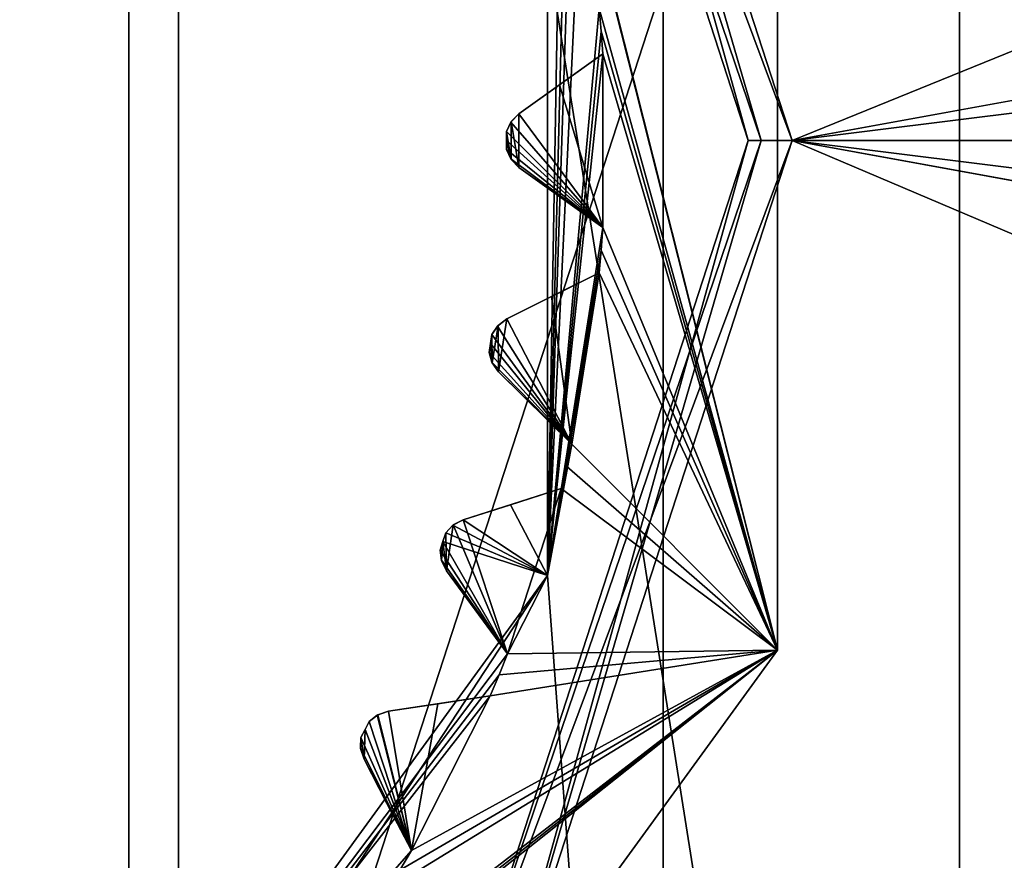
# Model space of a CAD drawing. Header units: millimetres. Extents: x -114 to 114, y -36 to 48.
# Tile 188 of 256: x 27.19 to 31.66, y -3.27 to 0.55. Entities that reach past the tile are written whole.
import ezdxf

# ---------------------------------------------------------------- set-up
doc = ezdxf.new("R2010")
doc.units = ezdxf.units.MM
doc.header["$LTSCALE"] = 65.185185
for name, color, linetype in [('2', 7, 'CONTINUOUS'), ('2786', 7, 'CONTINUOUS'), ('3463', 7, 'CONTINUOUS'), ('3648', 7, 'CONTINUOUS'), ('3650', 7, 'CONTINUOUS'), ('3652', 7, 'CONTINUOUS'), ('3654', 7, 'CONTINUOUS'), ('3656', 7, 'CONTINUOUS'), ('3750', 7, 'CONTINUOUS'), ('3751', 7, 'CONTINUOUS'), ('3752', 7, 'CONTINUOUS'), ('3753', 7, 'CONTINUOUS'), ('3754', 7, 'CONTINUOUS'), ('3755', 7, 'CONTINUOUS'), ('3756', 7, 'CONTINUOUS'), ('3757', 7, 'CONTINUOUS'), ('3758', 7, 'CONTINUOUS'), ('3759', 7, 'CONTINUOUS'), ('3760', 7, 'CONTINUOUS'), ('3761', 7, 'CONTINUOUS'), ('3762', 7, 'CONTINUOUS'), ('3763', 7, 'CONTINUOUS'), ('3764', 7, 'CONTINUOUS'), ('3765', 7, 'CONTINUOUS'), ('3766', 7, 'CONTINUOUS'), ('3974', 7, 'CONTINUOUS'), ('3975', 7, 'CONTINUOUS'), ('3976', 7, 'CONTINUOUS'), ('3977', 7, 'CONTINUOUS'), ('4039', 7, 'CONTINUOUS'), ('4040', 7, 'CONTINUOUS'), ('4041', 7, 'CONTINUOUS'), ('4042', 7, 'CONTINUOUS'), ('78', 7, 'CONTINUOUS'), ('79', 7, 'CONTINUOUS'), ('90', 7, 'CONTINUOUS'), ('91', 7, 'CONTINUOUS'), ('92', 7, 'CONTINUOUS'), ('93', 7, 'CONTINUOUS')]:
    doc.layers.add(name, color=color, linetype=linetype)

msp = doc.modelspace()

# ---------------------------------------------------------------- linework, layer by layer
at = {"layer": '2', "linetype": 'CONTINUOUS'}
for points in [[(-113, 35, 92.5), (63.3, 0, 92.5), (64.6742, 4.2309, 92.5), (-113, 35, 92.5)], [(63.3, 0, 92.5), (-113, 35, 92.5), (25.7254, 6.8475, 92.5), (63.3, 0, 92.5)], [(29.3258, 4.2309, 92.5), (63.3, 0, 92.5), (25.7254, 6.8475, 92.5), (29.3258, 4.2309, 92.5)], [(30.7, 0, 92.5), (63.3, 0, 92.5), (29.3258, 4.2309, 92.5), (30.7, 0, 92.5)], [(-10.4698, -4.2312, 92.5), (113, -35, 92.5), (-9.8, 0, 92.5), (-10.4698, -4.2312, 92.5)], [(-9.8, 0, 92.5), (113, -35, 92.5), (21.2746, -6.8475, 92.5), (-9.8, 0, 92.5)], [(29.3258, -4.2309, 92.5), (113, -35, 92.5), (30.7, 0, 92.5), (29.3258, -4.2309, 92.5)], [(113, -35, 92.5), (68.2746, -6.8475, 92.5), (30.7, 0, 92.5), (113, -35, 92.5)], [(64.6742, -4.2309, 92.5), (63.3, 0, 92.5), (30.7, 0, 92.5), (64.6742, -4.2309, 92.5)], [(68.2746, -6.8475, 92.5), (64.6742, -4.2309, 92.5), (30.7, 0, 92.5), (68.2746, -6.8475, 92.5)]]:
    msp.add_3dface(points, dxfattribs=at)
at = {"layer": '2786', "linetype": 'CONTINUOUS'}
for points in [[(110.5, 32.5, 90), (-9.8, 0, 90), (-10.4698, 4.2312, 90), (110.5, 32.5, 90)], [(-9.8, 0, 90), (110.5, 32.5, 90), (21.2746, 6.8475, 90), (-9.8, 0, 90)], [(110.5, 32.5, 90), (30.7, 0, 90), (29.3258, 4.2309, 90), (110.5, 32.5, 90)], [(110.5, 32.5, 90), (68.2746, 6.8475, 90), (30.7, 0, 90), (110.5, 32.5, 90)], [(68.2746, 6.8475, 90), (64.6742, 4.2309, 90), (30.7, 0, 90), (68.2746, 6.8475, 90)], [(64.6742, 4.2309, 90), (63.3, 0, 90), (30.7, 0, 90), (64.6742, 4.2309, 90)], [(-50.5, -32.5, 90), (63.3, 0, 90), (64.6742, -4.2309, 90), (-50.5, -32.5, 90)], [(63.3, 0, 90), (-50.5, -32.5, 90), (25.7254, -6.8475, 90), (63.3, 0, 90)], [(63.3, 0, 90), (25.7254, -6.8475, 90), (29.3258, -4.2309, 90), (63.3, 0, 90)], [(63.3, 0, 90), (29.3258, -4.2309, 90), (30.7, 0, 90), (63.3, 0, 90)]]:
    msp.add_3dface(points, dxfattribs=at)
at = {"layer": '3463', "linetype": 'CONTINUOUS'}
for points in [[(23.5, 13.55, 110), (23.5, -13.55, 110), (27.6818, -12.8886, 110), (23.5, 13.55, 110)], [(27.6818, 12.8886, 110), (23.5, 13.55, 110), (27.6818, -12.8886, 110), (27.6818, 12.8886, 110)], [(31.4608, 10.9648, 110), (27.6818, 12.8886, 110), (31.4608, -10.9648, 110), (31.4608, 10.9648, 110)], [(31.4608, -10.9648, 110), (27.6818, 12.8886, 110), (27.6818, -12.8886, 110), (31.4608, -10.9648, 110)], [(34.4604, 7.9669, 110), (31.4608, 10.9648, 110), (34.4604, -7.9669, 110), (34.4604, 7.9669, 110)], [(34.4604, -7.9669, 110), (31.4608, 10.9648, 110), (31.4608, -10.9648, 110), (34.4604, -7.9669, 110)]]:
    msp.add_3dface(points, dxfattribs=at)
at = {"layer": '3648', "linetype": 'CONTINUOUS'}
for points in [[(27.9083, 6.0677, 108), (23.5, -7.5, 108), (23.5, 7.5, 108), (27.9083, 6.0677, 108)], [(27.9083, -6.0677, 108), (23.5, -7.5, 108), (27.9083, 6.0677, 108), (27.9083, -6.0677, 108)], [(30.633, 2.3175, 108), (27.9083, -6.0677, 108), (27.9083, 6.0677, 108), (30.633, 2.3175, 108)], [(30.633, -2.3175, 108), (27.9083, -6.0677, 108), (30.633, 2.3175, 108), (30.633, -2.3175, 108)]]:
    msp.add_3dface(points, dxfattribs=at)
at = {"layer": '3650', "linetype": 'CONTINUOUS'}
for points in [[(30.633, -2.3175, 106), (30.633, 2.3175, 106), (29.6496, 1.5829, 106), (30.633, -2.3175, 106)], [(29.6745, 1.4824, 106), (30.633, -2.3175, 106), (29.6496, 1.5829, 106), (29.6745, 1.4824, 106)], [(29.6979, 1.3815, 106), (30.633, -2.3175, 106), (29.6745, 1.4824, 106), (29.6979, 1.3815, 106)], [(29.8215, 0.6014, 106), (30.633, -2.3175, 106), (29.6979, 1.3815, 106), (29.8215, 0.6014, 106)], [(29.8304, 0.4982, 106), (30.633, -2.3175, 106), (29.8215, 0.6014, 106), (29.8304, 0.4982, 106)], [(29.8377, 0.3949, 106), (30.633, -2.3175, 106), (29.8304, 0.4982, 106), (29.8377, 0.3949, 106)], [(29.4567, 0.1219, 106), (29.8377, -0.3949, 106), (29.8377, 0.3949, 106), (29.4567, 0.1219, 106)], [(29.8377, -0.3949, 106), (30.633, -2.3175, 106), (29.8377, 0.3949, 106), (29.8377, -0.3949, 106)], [(29.4215, 0.0864, 106), (29.4567, -0.1219, 106), (29.4567, 0.1219, 106), (29.4215, 0.0864, 106)], [(29.4567, -0.1219, 106), (29.8377, -0.3949, 106), (29.4567, 0.1219, 106), (29.4567, -0.1219, 106)], [(29.3999, 0.0412, 106), (29.4215, -0.0864, 106), (29.4215, 0.0864, 106), (29.3999, 0.0412, 106)], [(29.4215, -0.0864, 106), (29.4567, -0.1219, 106), (29.4215, 0.0864, 106), (29.4215, -0.0864, 106)], [(29.4, 0, 106), (29.4215, -0.0864, 106), (29.3999, 0.0412, 106), (29.4, 0, 106)], [(29.3999, -0.0412, 106), (29.4215, -0.0864, 106), (29.4, 0, 106), (29.3999, -0.0412, 106)], [(29.8304, -0.4982, 106), (30.633, -2.3175, 106), (29.8377, -0.3949, 106), (29.8304, -0.4982, 106)], [(29.8215, -0.6014, 106), (30.633, -2.3175, 106), (29.8304, -0.4982, 106), (29.8215, -0.6014, 106)], [(29.4025, -0.8114, 106), (29.6979, -1.3815, 106), (29.8215, -0.6014, 106), (29.4025, -0.8114, 106)], [(29.6979, -1.3815, 106), (30.633, -2.3175, 106), (29.8215, -0.6014, 106), (29.6979, -1.3815, 106)], [(29.3337, -0.8823, 106), (29.335, -1.0116, 106), (29.3621, -0.841, 106), (29.3337, -0.8823, 106)], [(29.335, -1.0116, 106), (29.3643, -1.0523, 106), (29.3621, -0.841, 106), (29.335, -1.0116, 106)], [(29.3621, -0.841, 106), (29.3643, -1.0523, 106), (29.4025, -0.8114, 106), (29.3621, -0.841, 106)], [(29.3643, -1.0523, 106), (29.6979, -1.3815, 106), (29.4025, -0.8114, 106), (29.3643, -1.0523, 106)], [(29.3274, -0.923, 106), (29.335, -1.0116, 106), (29.3337, -0.8823, 106), (29.3274, -0.923, 106)], [(29.3208, -0.9636, 106), (29.335, -1.0116, 106), (29.3274, -0.923, 106), (29.3208, -0.9636, 106)], [(29.6745, -1.4824, 106), (30.633, -2.3175, 106), (29.6979, -1.3815, 106), (29.6745, -1.4824, 106)], [(29.6496, -1.5829, 106), (30.633, -2.3175, 106), (29.6745, -1.4824, 106), (29.6496, -1.5829, 106)], [(29.2029, -1.7248, 106), (29.4055, -2.3341, 106), (29.6496, -1.5829, 106), (29.2029, -1.7248, 106)], [(29.4055, -2.3341, 106), (30.633, -2.3175, 106), (29.6496, -1.5829, 106), (29.4055, -2.3341, 106)], [(29.1583, -1.7477, 106), (29.4055, -2.3341, 106), (29.2029, -1.7248, 106), (29.1583, -1.7477, 106)], [(29.1112, -1.8232, 106), (29.1275, -1.9567, 106), (29.1238, -1.784, 106), (29.1112, -1.8232, 106)], [(29.1238, -1.784, 106), (29.1275, -1.9567, 106), (29.1583, -1.7477, 106), (29.1238, -1.784, 106)], [(29.1275, -1.9567, 106), (29.4055, -2.3341, 106), (29.1583, -1.7477, 106), (29.1275, -1.9567, 106)], [(29.0984, -1.8623, 106), (29.1049, -1.912, 106), (29.1112, -1.8232, 106), (29.0984, -1.8623, 106)], [(29.1049, -1.912, 106), (29.1275, -1.9567, 106), (29.1112, -1.8232, 106), (29.1049, -1.912, 106)], [(27.9083, -6.0677, 106), (30.633, -2.3175, 106), (28.2607, -4.2022, 106), (27.9083, -6.0677, 106)], [(28.2607, -4.2022, 106), (30.633, -2.3175, 106), (28.3286, -4.124, 106), (28.2607, -4.2022, 106)], [(28.3286, -4.124, 106), (30.633, -2.3175, 106), (28.3952, -4.0447, 106), (28.3286, -4.124, 106)], [(28.3952, -4.0447, 106), (30.633, -2.3175, 106), (28.8595, -3.4057, 106), (28.3952, -4.0447, 106)], [(28.8595, -3.4057, 106), (30.633, -2.3175, 106), (28.9143, -3.3179, 106), (28.8595, -3.4057, 106)], [(28.9143, -3.3179, 106), (30.633, -2.3175, 106), (28.9676, -3.2291, 106), (28.9143, -3.3179, 106)], [(28.9676, -3.2291, 106), (30.633, -2.3175, 106), (29.3262, -2.5254, 106), (28.9676, -3.2291, 106)], [(29.3262, -2.5254, 106), (30.633, -2.3175, 106), (29.3666, -2.43, 106), (29.3262, -2.5254, 106)], [(29.3666, -2.43, 106), (30.633, -2.3175, 106), (29.4055, -2.3341, 106), (29.3666, -2.43, 106)], [(28.8628, -2.5957, 106), (28.9676, -3.2291, 106), (29.3262, -2.5254, 106), (28.8628, -2.5957, 106)], [(28.8153, -2.6113, 106), (28.9676, -3.2291, 106), (28.8628, -2.5957, 106), (28.8153, -2.6113, 106)], [(28.7569, -2.6785, 106), (28.9676, -3.2291, 106), (28.7755, -2.6418, 106), (28.7569, -2.6785, 106)], [(28.7755, -2.6418, 106), (28.9676, -3.2291, 106), (28.8153, -2.6113, 106), (28.7755, -2.6418, 106)], [(28.7381, -2.7152, 106), (28.7521, -2.8129, 106), (28.7569, -2.6785, 106), (28.7381, -2.7152, 106)], [(28.7521, -2.8129, 106), (28.9676, -3.2291, 106), (28.7569, -2.6785, 106), (28.7521, -2.8129, 106)], [(28.7368, -2.7652, 106), (28.7521, -2.8129, 106), (28.7381, -2.7152, 106), (28.7368, -2.7652, 106)]]:
    msp.add_3dface(points, dxfattribs=at)
at = {"layer": '3652', "linetype": 'CONTINUOUS'}
for points in [[(30.1126, 9.1014, 93.5), (30.1126, -9.1014, 93.5), (29.5868, -1.9776, 93.5), (30.1126, 9.1014, 93.5)], [(29.5868, 1.9776, 93.5), (30.1126, 9.1014, 93.5), (29.5868, -1.9776, 93.5), (29.5868, 1.9776, 93.5)], [(34.1994, 3.4764, 93.5), (30.1126, -9.1014, 93.5), (30.1126, 9.1014, 93.5), (34.1994, 3.4764, 93.5)], [(34.1994, -3.4764, 93.5), (30.1126, -9.1014, 93.5), (34.1994, 3.4764, 93.5), (34.1994, -3.4764, 93.5)], [(30.1126, -9.1014, 93.5), (23.5, -11.25, 93.5), (29.5868, -1.9776, 93.5), (30.1126, -9.1014, 93.5)], [(29.5868, -1.9776, 93.5), (23.5, -11.25, 93.5), (27.2619, -5.1776, 93.5), (29.5868, -1.9776, 93.5)]]:
    msp.add_3dface(points, dxfattribs=at)
at = {"layer": '3654', "linetype": 'CONTINUOUS'}
for points in [[(30.633, -2.3175, 108), (30.633, 2.3175, 108), (30.633, -2.3175, 106), (30.633, -2.3175, 108)], [(30.633, 2.3175, 108), (30.633, 2.3175, 106), (30.633, -2.3175, 106), (30.633, 2.3175, 108)], [(27.9083, -6.0677, 108), (30.633, -2.3175, 108), (27.9083, -6.0677, 106), (27.9083, -6.0677, 108)], [(30.633, -2.3175, 108), (30.633, -2.3175, 106), (27.9083, -6.0677, 106), (30.633, -2.3175, 108)]]:
    msp.add_3dface(points, dxfattribs=at)
at = {"layer": '3656', "linetype": 'CONTINUOUS'}
for points in [[(29.5868, 1.9776, 93.5), (29.5868, -1.9776, 93.5), (29.6496, 1.5829, 93.55), (29.5868, 1.9776, 93.5)], [(29.6496, 1.5829, 93.55), (29.5868, -1.9776, 93.5), (29.6745, 1.4824, 93.55), (29.6496, 1.5829, 93.55)], [(29.6745, 1.4824, 93.55), (29.5868, -1.9776, 93.5), (29.6979, 1.3815, 93.55), (29.6745, 1.4824, 93.55)], [(29.6979, 1.3815, 93.55), (29.5868, -1.9776, 93.5), (29.8215, 0.6014, 93.55), (29.6979, 1.3815, 93.55)], [(29.8215, 0.6014, 93.55), (29.5868, -1.9776, 93.5), (29.8304, 0.4982, 93.55), (29.8215, 0.6014, 93.55)], [(29.8304, 0.4982, 93.55), (29.5868, -1.9776, 93.5), (29.8377, 0.3949, 93.55), (29.8304, 0.4982, 93.55)], [(29.8377, 0.3949, 93.55), (29.5868, -1.9776, 93.5), (29.8377, -0.3949, 93.55), (29.8377, 0.3949, 93.55)], [(29.6412, 0.2541, 93.7536), (29.8377, 0.3949, 93.55), (29.8377, -0.3949, 93.55), (29.6412, 0.2541, 93.7536)], [(29.4567, 0.1219, 93.942), (29.6412, 0.2541, 93.7536), (29.8377, -0.3949, 93.55), (29.4567, 0.1219, 93.942)], [(29.4195, 0.0835, 93.9799), (29.4567, 0.1219, 93.942), (29.8377, -0.3949, 93.55), (29.4195, 0.0835, 93.9799)], [(29.3999, 0.0412, 94), (29.4195, 0.0835, 93.9799), (29.8377, -0.3949, 93.55), (29.3999, 0.0412, 94)], [(29.4, 0, 94), (29.3999, 0.0412, 94), (29.8377, -0.3949, 93.55), (29.4, 0, 94)], [(29.3999, -0.0412, 94), (29.4, 0, 94), (29.8377, -0.3949, 93.55), (29.3999, -0.0412, 94)], [(29.4195, -0.0835, 93.9799), (29.3999, -0.0412, 94), (29.8377, -0.3949, 93.55), (29.4195, -0.0835, 93.9799)], [(29.4567, -0.1219, 93.942), (29.4195, -0.0835, 93.9799), (29.8377, -0.3949, 93.55), (29.4567, -0.1219, 93.942)], [(29.6412, -0.2541, 93.7535), (29.4567, -0.1219, 93.942), (29.8377, -0.3949, 93.55), (29.6412, -0.2541, 93.7535)], [(29.8377, -0.3949, 93.55), (29.5868, -1.9776, 93.5), (29.8304, -0.4982, 93.55), (29.8377, -0.3949, 93.55)], [(29.8304, -0.4982, 93.55), (29.5868, -1.9776, 93.5), (29.8215, -0.6014, 93.55), (29.8304, -0.4982, 93.55)], [(29.8215, -0.6014, 93.55), (29.5868, -1.9776, 93.5), (29.6979, -1.3815, 93.55), (29.8215, -0.6014, 93.55)], [(29.6053, -0.7097, 93.7536), (29.8215, -0.6014, 93.55), (29.6979, -1.3815, 93.55), (29.6053, -0.7097, 93.7536)], [(29.4025, -0.8114, 93.942), (29.6053, -0.7097, 93.7536), (29.6979, -1.3815, 93.55), (29.4025, -0.8114, 93.942)], [(29.3337, -0.8823, 94), (29.3597, -0.8435, 93.9799), (29.6979, -1.3815, 93.55), (29.3337, -0.8823, 94)], [(29.3597, -0.8435, 93.9799), (29.4025, -0.8114, 93.942), (29.6979, -1.3815, 93.55), (29.3597, -0.8435, 93.9799)], [(29.3274, -0.923, 94), (29.3337, -0.8823, 94), (29.6979, -1.3815, 93.55), (29.3274, -0.923, 94)], [(29.3208, -0.9636, 94), (29.3274, -0.923, 94), (29.6979, -1.3815, 93.55), (29.3208, -0.9636, 94)], [(29.3335, -1.0085, 93.9799), (29.3208, -0.9636, 94), (29.6979, -1.3815, 93.55), (29.3335, -1.0085, 93.9799)], [(29.3643, -1.0523, 93.942), (29.3335, -1.0085, 93.9799), (29.6979, -1.3815, 93.55), (29.3643, -1.0523, 93.942)], [(29.5259, -1.2117, 93.7535), (29.3643, -1.0523, 93.942), (29.6979, -1.3815, 93.55), (29.5259, -1.2117, 93.7535)], [(29.6979, -1.3815, 93.55), (29.5868, -1.9776, 93.5), (29.6745, -1.4824, 93.55), (29.6979, -1.3815, 93.55)], [(29.6745, -1.4824, 93.55), (29.5868, -1.9776, 93.5), (29.6496, -1.5829, 93.55), (29.6745, -1.4824, 93.55)], [(29.6496, -1.5829, 93.55), (29.5868, -1.9776, 93.5), (29.4191, -1.6561, 93.7536), (29.6496, -1.5829, 93.55)], [(29.4191, -1.6561, 93.7536), (29.5868, -1.9776, 93.5), (29.2029, -1.7248, 93.942), (29.4191, -1.6561, 93.7536)], [(29.2029, -1.7248, 93.942), (29.5868, -1.9776, 93.5), (29.1556, -1.7498, 93.9799), (29.2029, -1.7248, 93.942)], [(29.1238, -1.784, 94), (29.5868, -1.9776, 93.5), (29.1112, -1.8232, 94), (29.1238, -1.784, 94)], [(29.1556, -1.7498, 93.9799), (29.5868, -1.9776, 93.5), (29.1238, -1.784, 94), (29.1556, -1.7498, 93.9799)], [(29.0984, -1.8623, 94), (29.1112, -1.8232, 94), (29.4055, -2.3341, 93.55), (29.0984, -1.8623, 94)], [(29.1112, -1.8232, 94), (29.5868, -1.9776, 93.5), (29.4055, -2.3341, 93.55), (29.1112, -1.8232, 94)], [(29.104, -1.9086, 93.9799), (29.0984, -1.8623, 94), (29.4055, -2.3341, 93.55), (29.104, -1.9086, 93.9799)], [(29.1275, -1.9567, 93.942), (29.104, -1.9086, 93.9799), (29.4055, -2.3341, 93.55), (29.1275, -1.9567, 93.942)], [(29.2621, -2.1394, 93.7535), (29.1275, -1.9567, 93.942), (29.4055, -2.3341, 93.55), (29.2621, -2.1394, 93.7535)], [(29.5868, -1.9776, 93.5), (27.2619, -5.1776, 93.5), (29.4055, -2.3341, 93.55), (29.5868, -1.9776, 93.5)], [(29.4055, -2.3341, 93.55), (27.2619, -5.1776, 93.5), (29.3666, -2.43, 93.55), (29.4055, -2.3341, 93.55)], [(29.3666, -2.43, 93.55), (27.2619, -5.1776, 93.5), (29.3262, -2.5254, 93.55), (29.3666, -2.43, 93.55)], [(29.3262, -2.5254, 93.55), (27.2619, -5.1776, 93.5), (28.9676, -3.2291, 93.55), (29.3262, -2.5254, 93.55)], [(29.0872, -2.5616, 93.7536), (29.3262, -2.5254, 93.55), (28.9676, -3.2291, 93.55), (29.0872, -2.5616, 93.7536)], [(28.8122, -2.613, 93.9799), (28.8628, -2.5957, 93.942), (28.9676, -3.2291, 93.55), (28.8122, -2.613, 93.9799)], [(28.8628, -2.5957, 93.942), (29.0872, -2.5616, 93.7536), (28.9676, -3.2291, 93.55), (28.8628, -2.5957, 93.942)], [(28.7569, -2.6785, 94), (28.7755, -2.6418, 94), (28.9676, -3.2291, 93.55), (28.7569, -2.6785, 94)], [(28.7755, -2.6418, 94), (28.8122, -2.613, 93.9799), (28.9676, -3.2291, 93.55), (28.7755, -2.6418, 94)], [(28.7381, -2.7152, 94), (28.7569, -2.6785, 94), (28.9676, -3.2291, 93.55), (28.7381, -2.7152, 94)], [(28.7364, -2.7618, 93.9799), (28.7381, -2.7152, 94), (28.9676, -3.2291, 93.55), (28.7364, -2.7618, 93.9799)], [(28.7521, -2.8129, 93.942), (28.7364, -2.7618, 93.9799), (28.9676, -3.2291, 93.55), (28.7521, -2.8129, 93.942)], [(28.8565, -3.0145, 93.7535), (28.7521, -2.8129, 93.942), (28.9676, -3.2291, 93.55), (28.8565, -3.0145, 93.7535)], [(28.9676, -3.2291, 93.55), (27.2619, -5.1776, 93.5), (28.9143, -3.3179, 93.55), (28.9676, -3.2291, 93.55)]]:
    msp.add_3dface(points, dxfattribs=at)
at = {"layer": '3750', "linetype": 'CONTINUOUS'}
for points in [[(29.8304, 0.4982, 106), (29.8215, 0.6014, 106), (29.8304, 0.4982, 93.55), (29.8304, 0.4982, 106)], [(29.8215, 0.6014, 106), (29.8215, 0.6014, 93.55), (29.8304, 0.4982, 93.55), (29.8215, 0.6014, 106)], [(29.8377, 0.3949, 106), (29.8304, 0.4982, 106), (29.8377, 0.3949, 93.55), (29.8377, 0.3949, 106)], [(29.8304, 0.4982, 106), (29.8304, 0.4982, 93.55), (29.8377, 0.3949, 93.55), (29.8304, 0.4982, 106)]]:
    msp.add_3dface(points, dxfattribs=at)
at = {"layer": '3751', "linetype": 'CONTINUOUS'}
for points in [[(29.4567, 0.1219, 106), (29.8377, 0.3949, 106), (29.8377, 0.3949, 93.55), (29.4567, 0.1219, 106)], [(29.4567, 0.1219, 106), (29.8377, 0.3949, 93.55), (29.6412, 0.2541, 93.7536), (29.4567, 0.1219, 106)], [(29.4567, 0.1219, 106), (29.6412, 0.2541, 93.7536), (29.4567, 0.1219, 93.942), (29.4567, 0.1219, 106)]]:
    msp.add_3dface(points, dxfattribs=at)
at = {"layer": '3752', "linetype": 'CONTINUOUS'}
for points in [[(29.4215, -0.0864, 106), (29.3999, -0.0412, 106), (29.4195, -0.0835, 93.9799), (29.4215, -0.0864, 106)], [(29.3999, -0.0412, 106), (29.3999, -0.0412, 94), (29.4195, -0.0835, 93.9799), (29.3999, -0.0412, 106)], [(29.4215, -0.0864, 106), (29.4195, -0.0835, 93.9799), (29.4567, -0.1219, 93.942), (29.4215, -0.0864, 106)], [(29.4567, -0.1219, 106), (29.4215, -0.0864, 106), (29.4567, -0.1219, 93.942), (29.4567, -0.1219, 106)]]:
    msp.add_3dface(points, dxfattribs=at)
at = {"layer": '3753', "linetype": 'CONTINUOUS'}
for points in [[(29.8377, -0.3949, 106), (29.4567, -0.1219, 106), (29.4567, -0.1219, 93.942), (29.8377, -0.3949, 106)], [(29.8377, -0.3949, 106), (29.4567, -0.1219, 93.942), (29.6412, -0.2541, 93.7535), (29.8377, -0.3949, 106)], [(29.8377, -0.3949, 106), (29.6412, -0.2541, 93.7535), (29.8377, -0.3949, 93.55), (29.8377, -0.3949, 106)]]:
    msp.add_3dface(points, dxfattribs=at)
at = {"layer": '3754', "linetype": 'CONTINUOUS'}
for points in [[(29.8304, -0.4982, 106), (29.8377, -0.3949, 106), (29.8304, -0.4982, 93.55), (29.8304, -0.4982, 106)], [(29.8377, -0.3949, 106), (29.8377, -0.3949, 93.55), (29.8304, -0.4982, 93.55), (29.8377, -0.3949, 106)], [(29.8215, -0.6014, 106), (29.8304, -0.4982, 106), (29.8215, -0.6014, 93.55), (29.8215, -0.6014, 106)], [(29.8304, -0.4982, 106), (29.8304, -0.4982, 93.55), (29.8215, -0.6014, 93.55), (29.8304, -0.4982, 106)]]:
    msp.add_3dface(points, dxfattribs=at)
at = {"layer": '3755', "linetype": 'CONTINUOUS'}
for points in [[(29.4025, -0.8114, 106), (29.8215, -0.6014, 106), (29.8215, -0.6014, 93.55), (29.4025, -0.8114, 106)], [(29.4025, -0.8114, 106), (29.8215, -0.6014, 93.55), (29.6053, -0.7097, 93.7536), (29.4025, -0.8114, 106)], [(29.4025, -0.8114, 106), (29.6053, -0.7097, 93.7536), (29.4025, -0.8114, 93.942), (29.4025, -0.8114, 106)]]:
    msp.add_3dface(points, dxfattribs=at)
at = {"layer": '3756', "linetype": 'CONTINUOUS'}
for points in [[(29.335, -1.0116, 106), (29.3208, -0.9636, 106), (29.3335, -1.0085, 93.9799), (29.335, -1.0116, 106)], [(29.3208, -0.9636, 106), (29.3208, -0.9636, 94), (29.3335, -1.0085, 93.9799), (29.3208, -0.9636, 106)], [(29.335, -1.0116, 106), (29.3335, -1.0085, 93.9799), (29.3643, -1.0523, 93.942), (29.335, -1.0116, 106)], [(29.3643, -1.0523, 106), (29.335, -1.0116, 106), (29.3643, -1.0523, 93.942), (29.3643, -1.0523, 106)]]:
    msp.add_3dface(points, dxfattribs=at)
at = {"layer": '3757', "linetype": 'CONTINUOUS'}
for points in [[(29.6979, -1.3815, 106), (29.3643, -1.0523, 106), (29.3643, -1.0523, 93.942), (29.6979, -1.3815, 106)], [(29.6979, -1.3815, 106), (29.3643, -1.0523, 93.942), (29.5259, -1.2117, 93.7535), (29.6979, -1.3815, 106)], [(29.6979, -1.3815, 106), (29.5259, -1.2117, 93.7535), (29.6979, -1.3815, 93.55), (29.6979, -1.3815, 106)]]:
    msp.add_3dface(points, dxfattribs=at)
at = {"layer": '3758', "linetype": 'CONTINUOUS'}
for points in [[(29.6745, -1.4824, 106), (29.6979, -1.3815, 106), (29.6745, -1.4824, 93.55), (29.6745, -1.4824, 106)], [(29.6979, -1.3815, 106), (29.6979, -1.3815, 93.55), (29.6745, -1.4824, 93.55), (29.6979, -1.3815, 106)], [(29.6496, -1.5829, 106), (29.6745, -1.4824, 106), (29.6496, -1.5829, 93.55), (29.6496, -1.5829, 106)], [(29.6745, -1.4824, 106), (29.6745, -1.4824, 93.55), (29.6496, -1.5829, 93.55), (29.6745, -1.4824, 106)]]:
    msp.add_3dface(points, dxfattribs=at)
at = {"layer": '3759', "linetype": 'CONTINUOUS'}
for points in [[(29.2029, -1.7248, 106), (29.6496, -1.5829, 106), (29.6496, -1.5829, 93.55), (29.2029, -1.7248, 106)], [(29.2029, -1.7248, 106), (29.6496, -1.5829, 93.55), (29.4191, -1.6561, 93.7536), (29.2029, -1.7248, 106)], [(29.2029, -1.7248, 106), (29.4191, -1.6561, 93.7536), (29.2029, -1.7248, 93.942), (29.2029, -1.7248, 106)]]:
    msp.add_3dface(points, dxfattribs=at)
at = {"layer": '3760', "linetype": 'CONTINUOUS'}
for points in [[(29.1049, -1.912, 106), (29.0984, -1.8623, 106), (29.104, -1.9086, 93.9799), (29.1049, -1.912, 106)], [(29.0984, -1.8623, 106), (29.0984, -1.8623, 94), (29.104, -1.9086, 93.9799), (29.0984, -1.8623, 106)], [(29.1049, -1.912, 106), (29.104, -1.9086, 93.9799), (29.1275, -1.9567, 93.942), (29.1049, -1.912, 106)], [(29.1275, -1.9567, 106), (29.1049, -1.912, 106), (29.1275, -1.9567, 93.942), (29.1275, -1.9567, 106)]]:
    msp.add_3dface(points, dxfattribs=at)
at = {"layer": '3761', "linetype": 'CONTINUOUS'}
for points in [[(29.4055, -2.3341, 106), (29.1275, -1.9567, 106), (29.1275, -1.9567, 93.942), (29.4055, -2.3341, 106)], [(29.4055, -2.3341, 106), (29.1275, -1.9567, 93.942), (29.2621, -2.1394, 93.7535), (29.4055, -2.3341, 106)], [(29.4055, -2.3341, 106), (29.2621, -2.1394, 93.7535), (29.4055, -2.3341, 93.55), (29.4055, -2.3341, 106)]]:
    msp.add_3dface(points, dxfattribs=at)
at = {"layer": '3762', "linetype": 'CONTINUOUS'}
for points in [[(29.3666, -2.43, 106), (29.4055, -2.3341, 106), (29.3666, -2.43, 93.55), (29.3666, -2.43, 106)], [(29.4055, -2.3341, 106), (29.4055, -2.3341, 93.55), (29.3666, -2.43, 93.55), (29.4055, -2.3341, 106)], [(29.3262, -2.5254, 106), (29.3666, -2.43, 106), (29.3262, -2.5254, 93.55), (29.3262, -2.5254, 106)], [(29.3666, -2.43, 106), (29.3666, -2.43, 93.55), (29.3262, -2.5254, 93.55), (29.3666, -2.43, 106)]]:
    msp.add_3dface(points, dxfattribs=at)
at = {"layer": '3763', "linetype": 'CONTINUOUS'}
for points in [[(28.8628, -2.5957, 106), (29.3262, -2.5254, 106), (29.3262, -2.5254, 93.55), (28.8628, -2.5957, 106)], [(28.8628, -2.5957, 106), (29.3262, -2.5254, 93.55), (29.0872, -2.5616, 93.7536), (28.8628, -2.5957, 106)], [(28.8628, -2.5957, 106), (29.0872, -2.5616, 93.7536), (28.8628, -2.5957, 93.942), (28.8628, -2.5957, 106)]]:
    msp.add_3dface(points, dxfattribs=at)
at = {"layer": '3764', "linetype": 'CONTINUOUS'}
for points in [[(28.7368, -2.7652, 106), (28.7381, -2.7152, 106), (28.7364, -2.7618, 93.9799), (28.7368, -2.7652, 106)], [(28.7381, -2.7152, 106), (28.7381, -2.7152, 94), (28.7364, -2.7618, 93.9799), (28.7381, -2.7152, 106)], [(28.7368, -2.7652, 106), (28.7364, -2.7618, 93.9799), (28.7521, -2.8129, 93.942), (28.7368, -2.7652, 106)], [(28.7521, -2.8129, 106), (28.7368, -2.7652, 106), (28.7521, -2.8129, 93.942), (28.7521, -2.8129, 106)]]:
    msp.add_3dface(points, dxfattribs=at)
at = {"layer": '3765', "linetype": 'CONTINUOUS'}
for points in [[(28.9676, -3.2291, 106), (28.7521, -2.8129, 106), (28.7521, -2.8129, 93.942), (28.9676, -3.2291, 106)], [(28.9676, -3.2291, 106), (28.7521, -2.8129, 93.942), (28.8565, -3.0145, 93.7535), (28.9676, -3.2291, 106)], [(28.9676, -3.2291, 106), (28.8565, -3.0145, 93.7535), (28.9676, -3.2291, 93.55), (28.9676, -3.2291, 106)]]:
    msp.add_3dface(points, dxfattribs=at)
at = {"layer": '3766', "linetype": 'CONTINUOUS'}
for points in [[(28.9143, -3.3179, 106), (28.9676, -3.2291, 106), (28.9143, -3.3179, 93.55), (28.9143, -3.3179, 106)], [(28.9676, -3.2291, 106), (28.9676, -3.2291, 93.55), (28.9143, -3.3179, 93.55), (28.9676, -3.2291, 106)]]:
    msp.add_3dface(points, dxfattribs=at)
at = {"layer": '3974', "linetype": 'CONTINUOUS'}
for points in [[(29.4, 0, 106), (29.3999, 0.0412, 106), (29.4, 0, 94), (29.4, 0, 106)], [(29.3999, 0.0412, 106), (29.3999, 0.0412, 94), (29.4, 0, 94), (29.3999, 0.0412, 106)], [(29.3999, -0.0412, 106), (29.4, 0, 106), (29.3999, -0.0412, 94), (29.3999, -0.0412, 106)], [(29.4, 0, 106), (29.4, 0, 94), (29.3999, -0.0412, 94), (29.4, 0, 106)]]:
    msp.add_3dface(points, dxfattribs=at)
at = {"layer": '3975', "linetype": 'CONTINUOUS'}
for points in [[(29.3274, -0.923, 106), (29.3337, -0.8823, 106), (29.3274, -0.923, 94), (29.3274, -0.923, 106)], [(29.3337, -0.8823, 106), (29.3337, -0.8823, 94), (29.3274, -0.923, 94), (29.3337, -0.8823, 106)], [(29.3208, -0.9636, 106), (29.3274, -0.923, 106), (29.3208, -0.9636, 94), (29.3208, -0.9636, 106)], [(29.3274, -0.923, 106), (29.3274, -0.923, 94), (29.3208, -0.9636, 94), (29.3274, -0.923, 106)]]:
    msp.add_3dface(points, dxfattribs=at)
at = {"layer": '3976', "linetype": 'CONTINUOUS'}
for points in [[(29.1112, -1.8232, 106), (29.1238, -1.784, 106), (29.1112, -1.8232, 94), (29.1112, -1.8232, 106)], [(29.1238, -1.784, 106), (29.1238, -1.784, 94), (29.1112, -1.8232, 94), (29.1238, -1.784, 106)], [(29.0984, -1.8623, 106), (29.1112, -1.8232, 106), (29.0984, -1.8623, 94), (29.0984, -1.8623, 106)], [(29.1112, -1.8232, 106), (29.1112, -1.8232, 94), (29.0984, -1.8623, 94), (29.1112, -1.8232, 106)]]:
    msp.add_3dface(points, dxfattribs=at)
at = {"layer": '3977', "linetype": 'CONTINUOUS'}
for points in [[(28.7569, -2.6785, 106), (28.7755, -2.6418, 106), (28.7569, -2.6785, 94), (28.7569, -2.6785, 106)], [(28.7755, -2.6418, 106), (28.7755, -2.6418, 94), (28.7569, -2.6785, 94), (28.7755, -2.6418, 106)], [(28.7381, -2.7152, 106), (28.7569, -2.6785, 106), (28.7381, -2.7152, 94), (28.7381, -2.7152, 106)], [(28.7569, -2.6785, 106), (28.7569, -2.6785, 94), (28.7381, -2.7152, 94), (28.7569, -2.6785, 106)]]:
    msp.add_3dface(points, dxfattribs=at)
at = {"layer": '4039', "linetype": 'CONTINUOUS'}
for points in [[(29.4215, 0.0864, 106), (29.4567, 0.1219, 106), (29.4195, 0.0835, 93.9799), (29.4215, 0.0864, 106)], [(29.4567, 0.1219, 106), (29.4567, 0.1219, 93.942), (29.4195, 0.0835, 93.9799), (29.4567, 0.1219, 106)], [(29.3999, 0.0412, 106), (29.4215, 0.0864, 106), (29.3999, 0.0412, 94), (29.3999, 0.0412, 106)], [(29.4215, 0.0864, 106), (29.4195, 0.0835, 93.9799), (29.3999, 0.0412, 94), (29.4215, 0.0864, 106)]]:
    msp.add_3dface(points, dxfattribs=at)
at = {"layer": '4040', "linetype": 'CONTINUOUS'}
for points in [[(29.3337, -0.8823, 106), (29.3621, -0.841, 106), (29.3337, -0.8823, 94), (29.3337, -0.8823, 106)], [(29.3621, -0.841, 106), (29.3597, -0.8435, 93.9799), (29.3337, -0.8823, 94), (29.3621, -0.841, 106)], [(29.3621, -0.841, 106), (29.4025, -0.8114, 106), (29.3597, -0.8435, 93.9799), (29.3621, -0.841, 106)], [(29.4025, -0.8114, 106), (29.4025, -0.8114, 93.942), (29.3597, -0.8435, 93.9799), (29.4025, -0.8114, 106)]]:
    msp.add_3dface(points, dxfattribs=at)
at = {"layer": '4041', "linetype": 'CONTINUOUS'}
for points in [[(29.1583, -1.7477, 106), (29.2029, -1.7248, 106), (29.1556, -1.7498, 93.9799), (29.1583, -1.7477, 106)], [(29.2029, -1.7248, 106), (29.2029, -1.7248, 93.942), (29.1556, -1.7498, 93.9799), (29.2029, -1.7248, 106)], [(29.1238, -1.784, 106), (29.1583, -1.7477, 106), (29.1238, -1.784, 94), (29.1238, -1.784, 106)], [(29.1583, -1.7477, 106), (29.1556, -1.7498, 93.9799), (29.1238, -1.784, 94), (29.1583, -1.7477, 106)]]:
    msp.add_3dface(points, dxfattribs=at)
at = {"layer": '4042', "linetype": 'CONTINUOUS'}
for points in [[(28.8153, -2.6113, 106), (28.8628, -2.5957, 106), (28.8122, -2.613, 93.9799), (28.8153, -2.6113, 106)], [(28.8628, -2.5957, 106), (28.8628, -2.5957, 93.942), (28.8122, -2.613, 93.9799), (28.8628, -2.5957, 106)], [(28.7755, -2.6418, 106), (28.8153, -2.6113, 106), (28.7755, -2.6418, 94), (28.7755, -2.6418, 106)], [(28.8153, -2.6113, 106), (28.8122, -2.613, 93.9799), (28.7755, -2.6418, 94), (28.8153, -2.6113, 106)]]:
    msp.add_3dface(points, dxfattribs=at)
at = {"layer": '78', "linetype": 'CONTINUOUS'}
for points in [[(30.5, 0, 92.3), (29.1631, 4.1145, 92.3), (30.5, 0, 90.2), (30.5, 0, 92.3)], [(30.5, 0, 90.2), (29.1631, 4.1145, 92.3), (29.1631, 4.1145, 90.2), (30.5, 0, 90.2)]]:
    msp.add_3dface(points, dxfattribs=at)
at = {"layer": '79', "linetype": 'CONTINUOUS'}
for points in [[(30.5, 0, 92.3), (30.5, 0, 90.2), (29.1631, -4.1145, 90.2), (30.5, 0, 92.3)], [(29.1631, -4.1145, 92.3), (30.5, 0, 92.3), (29.1631, -4.1145, 90.2), (29.1631, -4.1145, 92.3)]]:
    msp.add_3dface(points, dxfattribs=at)
at = {"layer": '90', "linetype": 'CONTINUOUS'}
for points in [[(29.3258, -4.2309, 92.5), (30.7, 0, 92.5), (29.1631, -4.1145, 92.3), (29.3258, -4.2309, 92.5)], [(29.1631, -4.1145, 92.3), (30.7, 0, 92.5), (30.5586, 0, 92.4414), (29.1631, -4.1145, 92.3)], [(30.5, 0, 92.3), (29.1631, -4.1145, 92.3), (30.5586, 0, 92.4414), (30.5, 0, 92.3)]]:
    msp.add_3dface(points, dxfattribs=at)
at = {"layer": '91', "linetype": 'CONTINUOUS'}
for points in [[(29.3258, 4.2309, 92.5), (29.1631, 4.1145, 92.3), (30.5, 0, 92.3), (29.3258, 4.2309, 92.5)], [(30.7, 0, 92.5), (29.3258, 4.2309, 92.5), (30.5586, 0, 92.4414), (30.7, 0, 92.5)], [(29.3258, 4.2309, 92.5), (30.5, 0, 92.3), (30.5586, 0, 92.4414), (29.3258, 4.2309, 92.5)]]:
    msp.add_3dface(points, dxfattribs=at)
at = {"layer": '92', "linetype": 'CONTINUOUS'}
for points in [[(29.1631, -4.1145, 90.2), (30.5, 0, 90.2), (29.3258, -4.2309, 90), (29.1631, -4.1145, 90.2)], [(29.3258, -4.2309, 90), (30.5, 0, 90.2), (30.5586, 0, 90.0586), (29.3258, -4.2309, 90)], [(30.7, 0, 90), (29.3258, -4.2309, 90), (30.5586, 0, 90.0586), (30.7, 0, 90)]]:
    msp.add_3dface(points, dxfattribs=at)
at = {"layer": '93', "linetype": 'CONTINUOUS'}
for points in [[(30.7, 0, 90), (29.1631, 4.1145, 90.2), (29.3258, 4.2309, 90), (30.7, 0, 90)], [(30.5, 0, 90.2), (29.1631, 4.1145, 90.2), (30.5586, 0, 90.0586), (30.5, 0, 90.2)], [(29.1631, 4.1145, 90.2), (30.7, 0, 90), (30.5586, 0, 90.0586), (29.1631, 4.1145, 90.2)]]:
    msp.add_3dface(points, dxfattribs=at)

doc.saveas('drawing.dxf')
